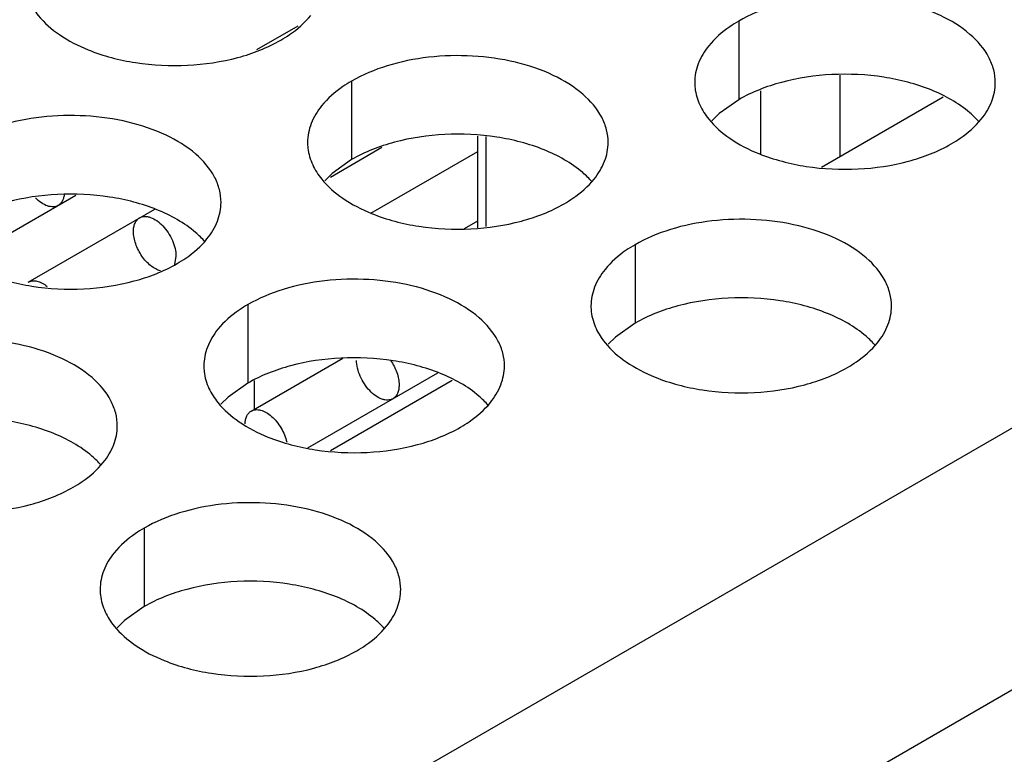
# Model space of a CAD drawing. Header units: inches. Extents: x 0 to 34, y 0 to 22.
# Tile 92 of 155: x 17.847 to 18.011, y 18.823 to 18.945. Entities that reach past the tile are written whole.
import ezdxf

# ---------------------------------------------------------------- set-up
doc = ezdxf.new("R2010")
doc.units = ezdxf.units.IN
doc.header["$LTSCALE"] = 1.87
doc.header["$MEASUREMENT"] = 0
doc.layers.get('0').update_dxf_attribs({"linetype": 'CONTINUOUS'})
doc.layers.add('02___PRT_ALL_AXES', color=7, linetype='CONTINUOUS')
doc.layers.add('0_COMPONENTS', color=7, linetype='CONTINUOUS')

msp = doc.modelspace()

# ---------------------------------------------------------------- linework, layer by layer
at = {"color": 3, "linetype": 'CONTINUOUS'}
for p, q in [((17.21098, 18.41425), (19.04274, 19.47189)), ((17.22984, 18.38159), (19.0616, 19.43923))]:
    msp.add_line(p, q, dxfattribs=at)
at = {"color": 7, "linetype": 'CONTINUOUS'}
for p, q in [((17.89337, 18.94369), (17.88647, 18.93971)), ((17.98047, 18.92023), (18.00071, 18.93191)), ((17.89882, 18.87308), (17.91906, 18.88477))]:
    msp.add_line(p, q, dxfattribs=at)
at = {"layer": '02___PRT_ALL_AXES', "color": 7, "linetype": 'CONTINUOUS'}
for p, q in [((17.96671, 18.9445), (17.96671, 18.93144)), ((17.90231, 18.93454), (17.90231, 18.92148)), ((17.96671, 18.93144), (17.96346, 18.92912)), ((17.96346, 18.92912), (17.96224, 18.92793)), ((17.90231, 18.92148), (17.89906, 18.91916)), ((17.89906, 18.91916), (17.89785, 18.91797)), ((17.94946, 18.90732), (17.94946, 18.89426)), ((17.88506, 18.89736), (17.88506, 18.8843)), ((17.94946, 18.89426), (17.9462, 18.89194)), ((17.9462, 18.89194), (17.94499, 18.89075)), ((17.88506, 18.8843), (17.88181, 18.88198)), ((17.88181, 18.88198), (17.88059, 18.88079)), ((17.86781, 18.86018), (17.86781, 18.84712)), ((17.86781, 18.84712), (17.86455, 18.8448)), ((17.86455, 18.8448), (17.86334, 18.84361))]:
    msp.add_line(p, q, dxfattribs=at)
at = {"layer": '02___PRT_ALL_AXES', "color": 3, "linetype": 'CONTINUOUS'}
for points, knots in [([(18.00939, 18.93429), (18.00939, 18.935), (18.0092, 18.93646), (18.00805, 18.93937), (18.00512, 18.94273), (18.0001, 18.94578), (17.99384, 18.94788), (17.98681, 18.94887), (17.97958, 18.94867), (17.97275, 18.9473), (17.96856, 18.94557), (17.96671, 18.9445)], [0, 0, 0, 0, 0.042883, 0.087524, 0.186914, 0.304219, 0.43794, 0.582356, 0.729558, 0.871282, 1, 1, 1, 1]), ([(17.8487, 18.94782), (17.8491, 18.94697), (17.85048, 18.94484), (17.85379, 18.94197), (17.85683, 18.94041), (17.85851, 18.93973)], [0, 0, 0, 0, 0.215502, 0.580331, 1, 1, 1, 1]), ([(17.89053, 18.94135), (17.89103, 18.94164), (17.89286, 18.94278), (17.89452, 18.94423), (17.89551, 18.94545)], [0, 0, 0, 0, 0.268123, 1, 1, 1, 1]), ([(17.96671, 18.9445), (17.96621, 18.94422), (17.96438, 18.94307), (17.96272, 18.94163), (17.96173, 18.9404)], [0, 0, 0, 0, 0.268123, 1, 1, 1, 1]), ([(17.85851, 18.93973), (17.86103, 18.93871), (17.86651, 18.9373), (17.87499, 18.93689), (17.88322, 18.93811), (17.88832, 18.94007), (17.89053, 18.94135)], [0, 0, 0, 0, 0.247189, 0.509885, 0.767301, 1, 1, 1, 1]), ([(17.96173, 18.9404), (17.96101, 18.9395), (17.95983, 18.93759), (17.95939, 18.93537), (17.95939, 18.93431)], [0, 0, 0, 0, 0.520681, 1, 1, 1, 1]), ([(17.94499, 18.92433), (17.94499, 18.92504), (17.9448, 18.9265), (17.94365, 18.92941), (17.94073, 18.93277), (17.93571, 18.93582), (17.92944, 18.93792), (17.92241, 18.9389), (17.91519, 18.93871), (17.90836, 18.93734), (17.90417, 18.93561), (17.90231, 18.93454)], [0, 0, 0, 0, 0.042883, 0.087524, 0.186914, 0.304219, 0.43794, 0.582356, 0.729558, 0.871282, 1, 1, 1, 1]), ([(17.90231, 18.93454), (17.90181, 18.93425), (17.89999, 18.93311), (17.89833, 18.93166), (17.89733, 18.93044)], [0, 0, 0, 0, 0.268123, 1, 1, 1, 1]), ([(17.95939, 18.93431), (17.95939, 18.93399), (17.95946, 18.93271), (17.95983, 18.93144), (17.96024, 18.93056)], [0, 0, 0, 0, 0.245663, 1, 1, 1, 1]), ([(18.00705, 18.9282), (18.00777, 18.92909), (18.00894, 18.93101), (18.00939, 18.93323), (18.00939, 18.93429)], [0, 0, 0, 0, 0.520681, 1, 1, 1, 1]), ([(17.89733, 18.93044), (17.89661, 18.92954), (17.89544, 18.92763), (17.89499, 18.9254), (17.89499, 18.92434)], [0, 0, 0, 0, 0.520681, 1, 1, 1, 1]), ([(17.96024, 18.93056), (17.96063, 18.92972), (17.96201, 18.92759), (17.96532, 18.92471), (17.96837, 18.92315), (17.97005, 18.92247)], [0, 0, 0, 0, 0.215502, 0.580331, 1, 1, 1, 1]), ([(17.8806, 18.91436), (17.8806, 18.91507), (17.88041, 18.91653), (17.87926, 18.91945), (17.87633, 18.92281), (17.87131, 18.92586), (17.86505, 18.92796), (17.85802, 18.92894), (17.85079, 18.92874), (17.84396, 18.92738), (17.83977, 18.92565), (17.83792, 18.92458)], [0, 0, 0, 0, 0.042883, 0.087524, 0.186914, 0.304219, 0.43794, 0.582356, 0.729558, 0.871282, 1, 1, 1, 1]), ([(18.00207, 18.92409), (18.00257, 18.92438), (18.00439, 18.92553), (18.00605, 18.92697), (18.00705, 18.9282)], [0, 0, 0, 0, 0.268123, 1, 1, 1, 1]), ([(17.89499, 18.92434), (17.89499, 18.92403), (17.89507, 18.92274), (17.89544, 18.92148), (17.89584, 18.9206)], [0, 0, 0, 0, 0.245663, 1, 1, 1, 1]), ([(17.94265, 18.91823), (17.94337, 18.91913), (17.94455, 18.92104), (17.94499, 18.92327), (17.94499, 18.92433)], [0, 0, 0, 0, 0.520681, 1, 1, 1, 1]), ([(17.97005, 18.92247), (17.97257, 18.92146), (17.97805, 18.92004), (17.98652, 18.91964), (17.99476, 18.92085), (17.99985, 18.92281), (18.00207, 18.92409)], [0, 0, 0, 0, 0.247189, 0.509885, 0.767301, 1, 1, 1, 1]), ([(17.89584, 18.9206), (17.89624, 18.91975), (17.89762, 18.91762), (17.90093, 18.91475), (17.90397, 18.91319), (17.90565, 18.91251)], [0, 0, 0, 0, 0.215502, 0.580331, 1, 1, 1, 1]), ([(17.93767, 18.91413), (17.93817, 18.91442), (17.94, 18.91557), (17.94166, 18.91701), (17.94265, 18.91823)], [0, 0, 0, 0, 0.268123, 1, 1, 1, 1]), ([(17.87826, 18.90827), (17.87898, 18.90917), (17.88015, 18.91108), (17.8806, 18.9133), (17.8806, 18.91436)], [0, 0, 0, 0, 0.520681, 1, 1, 1, 1]), ([(17.90565, 18.91251), (17.90817, 18.91149), (17.91365, 18.91008), (17.92213, 18.90967), (17.93036, 18.91089), (17.93546, 18.91285), (17.93767, 18.91413)], [0, 0, 0, 0, 0.247189, 0.509885, 0.767301, 1, 1, 1, 1]), ([(17.99213, 18.89711), (17.99213, 18.89782), (17.99194, 18.89928), (17.99079, 18.90219), (17.98787, 18.90555), (17.98285, 18.9086), (17.97658, 18.9107), (17.96955, 18.91169), (17.96233, 18.91149), (17.9555, 18.91012), (17.95131, 18.90839), (17.94946, 18.90732)], [0, 0, 0, 0, 0.042883, 0.087524, 0.186914, 0.304219, 0.43794, 0.582356, 0.729558, 0.871282, 1, 1, 1, 1]), ([(17.87328, 18.90417), (17.87378, 18.90446), (17.8756, 18.9056), (17.87726, 18.90704), (17.87826, 18.90827)], [0, 0, 0, 0, 0.268123, 1, 1, 1, 1]), ([(17.94946, 18.90732), (17.94895, 18.90703), (17.94713, 18.90589), (17.94547, 18.90445), (17.94448, 18.90322)], [0, 0, 0, 0, 0.268123, 1, 1, 1, 1]), ([(17.84126, 18.90255), (17.84378, 18.90153), (17.84926, 18.90012), (17.85773, 18.89971), (17.86597, 18.90093), (17.87106, 18.90289), (17.87328, 18.90417)], [0, 0, 0, 0, 0.247189, 0.509885, 0.767301, 1, 1, 1, 1]), ([(17.94448, 18.90322), (17.94375, 18.90232), (17.94258, 18.90041), (17.94213, 18.89818), (17.94213, 18.89713)], [0, 0, 0, 0, 0.520681, 1, 1, 1, 1]), ([(17.92774, 18.88714), (17.92774, 18.88786), (17.92755, 18.88932), (17.9264, 18.89223), (17.92347, 18.89559), (17.91845, 18.89864), (17.91219, 18.90074), (17.90516, 18.90172), (17.89793, 18.90153), (17.8911, 18.90016), (17.88691, 18.89843), (17.88506, 18.89736)], [0, 0, 0, 0, 0.042883, 0.087524, 0.186914, 0.304219, 0.43794, 0.582356, 0.729558, 0.871282, 1, 1, 1, 1]), ([(17.88506, 18.89736), (17.88456, 18.89707), (17.88273, 18.89592), (17.88107, 18.89448), (17.88008, 18.89325)], [0, 0, 0, 0, 0.268123, 1, 1, 1, 1]), ([(17.94213, 18.89713), (17.94213, 18.89681), (17.94221, 18.89552), (17.94258, 18.89426), (17.94298, 18.89338)], [0, 0, 0, 0, 0.245663, 1, 1, 1, 1]), ([(17.98979, 18.89102), (17.99051, 18.89191), (17.99169, 18.89383), (17.99213, 18.89605), (17.99213, 18.89711)], [0, 0, 0, 0, 0.520681, 1, 1, 1, 1]), ([(17.88008, 18.89325), (17.87936, 18.89236), (17.87818, 18.89044), (17.87774, 18.88822), (17.87774, 18.88716)], [0, 0, 0, 0, 0.520681, 1, 1, 1, 1]), ([(17.94298, 18.89338), (17.94338, 18.89254), (17.94476, 18.8904), (17.94807, 18.88753), (17.95111, 18.88597), (17.95279, 18.88529)], [0, 0, 0, 0, 0.215502, 0.580331, 1, 1, 1, 1]), ([(17.86334, 18.87718), (17.86334, 18.87789), (17.86315, 18.87935), (17.862, 18.88226), (17.85908, 18.88563), (17.85406, 18.88867), (17.84779, 18.89077), (17.84076, 18.89176), (17.83354, 18.89156), (17.82671, 18.8902), (17.82252, 18.88847), (17.82067, 18.8874)], [0, 0, 0, 0, 0.042883, 0.087524, 0.186914, 0.304219, 0.43794, 0.582356, 0.729558, 0.871282, 1, 1, 1, 1]), ([(17.98481, 18.88691), (17.98531, 18.8872), (17.98714, 18.88835), (17.9888, 18.88979), (17.98979, 18.89102)], [0, 0, 0, 0, 0.268123, 1, 1, 1, 1]), ([(17.87774, 18.88716), (17.87774, 18.88685), (17.87781, 18.88556), (17.87818, 18.8843), (17.87859, 18.88342)], [0, 0, 0, 0, 0.245663, 1, 1, 1, 1]), ([(17.9254, 18.88105), (17.92612, 18.88195), (17.92729, 18.88386), (17.92774, 18.88609), (17.92774, 18.88714)], [0, 0, 0, 0, 0.520681, 1, 1, 1, 1]), ([(17.95279, 18.88529), (17.95531, 18.88427), (17.96079, 18.88286), (17.96927, 18.88245), (17.9775, 18.88367), (17.9826, 18.88563), (17.98481, 18.88691)], [0, 0, 0, 0, 0.247189, 0.509885, 0.767301, 1, 1, 1, 1]), ([(17.87859, 18.88342), (17.87898, 18.88257), (17.88036, 18.88044), (17.88367, 18.87757), (17.88672, 18.87601), (17.8884, 18.87533)], [0, 0, 0, 0, 0.215502, 0.580331, 1, 1, 1, 1]), ([(17.92042, 18.87695), (17.92092, 18.87724), (17.92274, 18.87838), (17.9244, 18.87983), (17.9254, 18.88105)], [0, 0, 0, 0, 0.268123, 1, 1, 1, 1]), ([(17.861, 18.87109), (17.86172, 18.87199), (17.8629, 18.8739), (17.86334, 18.87612), (17.86334, 18.87718)], [0, 0, 0, 0, 0.520681, 1, 1, 1, 1]), ([(17.8884, 18.87533), (17.89092, 18.87431), (17.8964, 18.8729), (17.90487, 18.87249), (17.91311, 18.87371), (17.9182, 18.87567), (17.92042, 18.87695)], [0, 0, 0, 0, 0.247189, 0.509885, 0.767301, 1, 1, 1, 1]), ([(17.85602, 18.86698), (17.85652, 18.86727), (17.85835, 18.86842), (17.86001, 18.86986), (17.861, 18.87109)], [0, 0, 0, 0, 0.268123, 1, 1, 1, 1]), ([(17.824, 18.86537), (17.82652, 18.86435), (17.832, 18.86294), (17.84048, 18.86253), (17.84871, 18.86375), (17.85381, 18.86571), (17.85602, 18.86698)], [0, 0, 0, 0, 0.247189, 0.509885, 0.767301, 1, 1, 1, 1]), ([(17.91048, 18.84996), (17.91048, 18.85068), (17.91029, 18.85213), (17.90914, 18.85505), (17.90622, 18.85841), (17.9012, 18.86146), (17.89493, 18.86356), (17.8879, 18.86454), (17.88068, 18.86435), (17.87385, 18.86298), (17.86966, 18.86125), (17.86781, 18.86018)], [0, 0, 0, 0, 0.042883, 0.087524, 0.186914, 0.304219, 0.43794, 0.582356, 0.729558, 0.871282, 1, 1, 1, 1]), ([(17.86781, 18.86018), (17.8673, 18.85989), (17.86548, 18.85874), (17.86382, 18.8573), (17.86283, 18.85607)], [0, 0, 0, 0, 0.268123, 1, 1, 1, 1]), ([(17.86283, 18.85607), (17.8621, 18.85518), (17.86093, 18.85326), (17.86048, 18.85104), (17.86048, 18.84998)], [0, 0, 0, 0, 0.520681, 1, 1, 1, 1]), ([(17.86048, 18.84998), (17.86048, 18.84967), (17.86056, 18.84838), (17.86093, 18.84712), (17.86134, 18.84624)], [0, 0, 0, 0, 0.245663, 1, 1, 1, 1]), ([(17.90814, 18.84387), (17.90886, 18.84477), (17.91004, 18.84668), (17.91048, 18.84891), (17.91048, 18.84996)], [0, 0, 0, 0, 0.520681, 1, 1, 1, 1]), ([(17.86134, 18.84624), (17.86173, 18.84539), (17.86311, 18.84326), (17.86642, 18.84039), (17.86946, 18.83883), (17.87114, 18.83815)], [0, 0, 0, 0, 0.215502, 0.580331, 1, 1, 1, 1]), ([(17.90316, 18.83977), (17.90366, 18.84006), (17.90549, 18.8412), (17.90715, 18.84265), (17.90814, 18.84387)], [0, 0, 0, 0, 0.268123, 1, 1, 1, 1]), ([(17.87114, 18.83815), (17.87366, 18.83713), (17.87914, 18.83572), (17.88762, 18.83531), (17.89585, 18.83653), (17.90095, 18.83849), (17.90316, 18.83977)], [0, 0, 0, 0, 0.247189, 0.509885, 0.767301, 1, 1, 1, 1])]:
    msp.add_open_spline(points, degree=3, knots=knots, dxfattribs=at)
at = {"layer": '02___PRT_ALL_AXES', "color": 7, "linetype": 'CONTINUOUS'}
for points, knots in [([(17.99873, 18.93306), (17.99621, 18.93408), (17.99073, 18.93549), (17.98225, 18.9359), (17.97402, 18.93468), (17.96892, 18.93272), (17.96671, 18.93144)], [0, 0, 0, 0, 0.247189, 0.509885, 0.767301, 1, 1, 1, 1]), ([(18.0067, 18.92774), (18.00622, 18.92829), (18.00392, 18.93054), (18.00103, 18.93213), (17.99873, 18.93306)], [0, 0, 0, 0, 0.226307, 1, 1, 1, 1]), ([(17.93433, 18.9231), (17.93181, 18.92411), (17.92633, 18.92553), (17.91786, 18.92593), (17.90962, 18.92472), (17.90453, 18.92276), (17.90231, 18.92148)], [0, 0, 0, 0, 0.247189, 0.509885, 0.767301, 1, 1, 1, 1]), ([(17.94231, 18.91778), (17.94183, 18.91833), (17.93952, 18.92058), (17.93664, 18.92216), (17.93433, 18.9231)], [0, 0, 0, 0, 0.226307, 1, 1, 1, 1]), ([(17.86994, 18.91313), (17.86742, 18.91415), (17.86194, 18.91556), (17.85346, 18.91597), (17.84523, 18.91475), (17.84013, 18.91279), (17.83792, 18.91152)], [0, 0, 0, 0, 0.247189, 0.509885, 0.767301, 1, 1, 1, 1]), ([(17.87791, 18.90782), (17.87743, 18.90836), (17.87513, 18.91062), (17.87224, 18.9122), (17.86994, 18.91313)], [0, 0, 0, 0, 0.226307, 1, 1, 1, 1]), ([(17.98147, 18.89588), (17.97895, 18.8969), (17.97347, 18.89831), (17.965, 18.89872), (17.95676, 18.8975), (17.95167, 18.89554), (17.94946, 18.89426)], [0, 0, 0, 0, 0.247189, 0.509885, 0.767301, 1, 1, 1, 1]), ([(17.98945, 18.89056), (17.98897, 18.89111), (17.98667, 18.89336), (17.98378, 18.89495), (17.98147, 18.89588)], [0, 0, 0, 0, 0.226307, 1, 1, 1, 1]), ([(17.91708, 18.88592), (17.91456, 18.88693), (17.90908, 18.88834), (17.9006, 18.88875), (17.89237, 18.88753), (17.88727, 18.88558), (17.88506, 18.8843)], [0, 0, 0, 0, 0.247189, 0.509885, 0.767301, 1, 1, 1, 1]), ([(17.92505, 18.8806), (17.92457, 18.88114), (17.92227, 18.8834), (17.91938, 18.88498), (17.91708, 18.88592)], [0, 0, 0, 0, 0.226307, 1, 1, 1, 1]), ([(17.85268, 18.87595), (17.85016, 18.87697), (17.84468, 18.87838), (17.83621, 18.87879), (17.82797, 18.87757), (17.82288, 18.87561), (17.82067, 18.87434)], [0, 0, 0, 0, 0.247189, 0.509885, 0.767301, 1, 1, 1, 1]), ([(17.86066, 18.87063), (17.86018, 18.87118), (17.85788, 18.87343), (17.85499, 18.87502), (17.85268, 18.87595)], [0, 0, 0, 0, 0.226307, 1, 1, 1, 1]), ([(17.89982, 18.84873), (17.8973, 18.84975), (17.89182, 18.85116), (17.88335, 18.85157), (17.87511, 18.85035), (17.87002, 18.8484), (17.86781, 18.84712)], [0, 0, 0, 0, 0.247189, 0.509885, 0.767301, 1, 1, 1, 1]), ([(17.9078, 18.84342), (17.90732, 18.84396), (17.90502, 18.84622), (17.90213, 18.8478), (17.89982, 18.84873)], [0, 0, 0, 0, 0.226307, 1, 1, 1, 1])]:
    msp.add_open_spline(points, degree=3, knots=knots, dxfattribs=at)
at = {"layer": '0_COMPONENTS', "color": 7, "linetype": 'CONTINUOUS'}
for p, q in [((17.98357, 18.92202), (17.98357, 18.93555)), ((17.97037, 18.92239), (17.97037, 18.93292)), ((17.9233, 18.91013), (17.9233, 18.92537)), ((17.92472, 18.91035), (17.92472, 18.9253)), ((17.89878, 18.91856), (17.90737, 18.92352)), ((17.90554, 18.91258), (17.9233, 18.92284)), ((17.83759, 18.90467), (17.85642, 18.91554)), ((17.8485, 18.90108), (17.86956, 18.91324)), ((17.92109, 18.91001), (17.9233, 18.91129)), ((17.8731, 18.90542), (17.87283, 18.90402)), ((17.88562, 18.87965), (17.90087, 18.88845)), ((17.89504, 18.87354), (17.91667, 18.88603)), ((17.88615, 18.87995), (17.88615, 18.88474))]:
    msp.add_line(p, q, dxfattribs=at)
for points, knots in [([(17.8545, 18.91559), (17.85448, 18.9154), (17.8544, 18.91503), (17.85419, 18.91453), (17.85389, 18.91413), (17.85364, 18.91393), (17.8535, 18.91385)], [0, 0, 0, 0, 0.281408, 0.538103, 0.774635, 1, 1, 1, 1]), ([(17.8535, 18.91385), (17.85338, 18.91378), (17.85312, 18.91367), (17.85251, 18.91358), (17.85166, 18.91373), (17.85065, 18.91427), (17.85003, 18.9148), (17.84973, 18.91511)], [0, 0, 0, 0, 0.098458, 0.200832, 0.427977, 0.695233, 1, 1, 1, 1]), ([(17.86603, 18.90951), (17.86603, 18.90976), (17.86606, 18.91024), (17.86626, 18.9109), (17.86659, 18.91144), (17.8669, 18.9117), (17.86706, 18.9118)], [0, 0, 0, 0, 0.289147, 0.54903, 0.782314, 1, 1, 1, 1]), ([(17.86706, 18.9118), (17.86718, 18.91187), (17.86746, 18.91198), (17.8679, 18.91205), (17.86839, 18.91201), (17.86909, 18.91182), (17.86998, 18.91133), (17.87097, 18.91046), (17.87184, 18.90934), (17.87253, 18.90807), (17.87298, 18.90675), (17.8731, 18.90585), (17.8731, 18.90542)], [0, 0, 0, 0, 0.042855, 0.087486, 0.135311, 0.187287, 0.304543, 0.438215, 0.582581, 0.729684, 0.871395, 1, 1, 1, 1]), ([(17.87053, 18.90298), (17.87025, 18.90305), (17.86968, 18.90328), (17.86887, 18.90382), (17.8681, 18.90455), (17.86741, 18.90543), (17.86682, 18.90641), (17.86638, 18.90745), (17.8661, 18.90848), (17.86603, 18.90918), (17.86603, 18.90951)], [0, 0, 0, 0, 0.102786, 0.218697, 0.34566, 0.48009, 0.617368, 0.752753, 0.881759, 1, 1, 1, 1]), ([(17.8485, 18.90108), (17.84871, 18.9012), (17.8492, 18.90135), (17.85002, 18.90128), (17.85087, 18.90095), (17.85141, 18.90059), (17.85167, 18.90037)], [0, 0, 0, 0, 0.207717, 0.437144, 0.700668, 1, 1, 1, 1]), ([(17.90918, 18.8817), (17.90906, 18.88163), (17.90878, 18.88152), (17.90834, 18.88145), (17.90785, 18.88149), (17.90715, 18.88168), (17.90626, 18.88216), (17.90527, 18.88304), (17.9044, 18.88416), (17.90371, 18.88543), (17.90326, 18.88675), (17.90314, 18.88765), (17.90314, 18.88808)], [0, 0, 0, 0, 0.042855, 0.087486, 0.135311, 0.187287, 0.304543, 0.438215, 0.582581, 0.729684, 0.871395, 1, 1, 1, 1]), ([(17.90879, 18.88809), (17.90923, 18.88746), (17.90976, 18.88644), (17.91014, 18.88502), (17.91021, 18.88433), (17.91021, 18.88399)], [0, 0, 0, 0, 0.523776, 0.7723, 1, 1, 1, 1]), ([(17.91021, 18.88399), (17.91021, 18.88374), (17.91018, 18.88326), (17.90998, 18.8826), (17.90965, 18.88206), (17.90934, 18.8818), (17.90918, 18.8817)], [0, 0, 0, 0, 0.289147, 0.54903, 0.782314, 1, 1, 1, 1]), ([(17.88459, 18.87753), (17.8846, 18.87777), (17.88465, 18.87821), (17.88485, 18.87882), (17.88517, 18.87932), (17.88546, 18.87956), (17.88562, 18.87965)], [0, 0, 0, 0, 0.286962, 0.54586, 0.780035, 1, 1, 1, 1]), ([(17.88562, 18.87965), (17.88584, 18.87978), (17.88637, 18.87993), (17.88724, 18.87983), (17.88815, 18.87943), (17.88905, 18.87877), (17.88989, 18.87789), (17.89061, 18.87684), (17.89117, 18.8757), (17.89143, 18.87489), (17.89152, 18.87449)], [0, 0, 0, 0, 0.086867, 0.183821, 0.296182, 0.424144, 0.564321, 0.711297, 0.858598, 1, 1, 1, 1])]:
    msp.add_open_spline(points, degree=3, knots=knots, dxfattribs=at)

doc.saveas('drawing.dxf')
